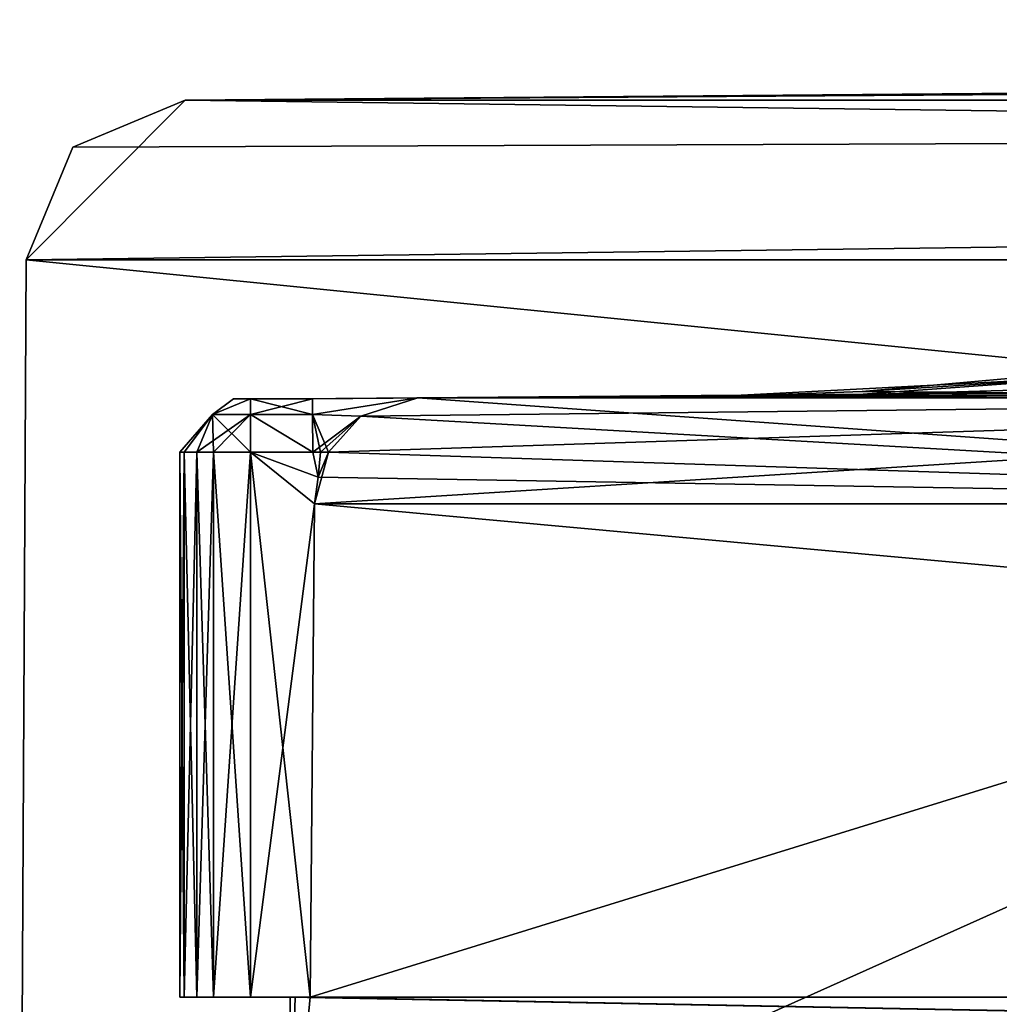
# Model space of a CAD drawing. Header units: inches. Extents: x 0.45 to 9.5, y -0.08 to 2.37.
# Tile 2 of 256: x 0.45 to 0.81, y 0.32 to 0.68. Entities that reach past the tile are written whole.
import ezdxf

# ---------------------------------------------------------------- set-up
doc = ezdxf.new("R2010")
doc.units = ezdxf.units.IN
doc.header["$LTSCALE"] = 86.857513
doc.header["$MEASUREMENT"] = 0
for name, color, linetype in [('5025', 7, 'CONTINUOUS'), ('5026', 7, 'CONTINUOUS'), ('5027', 7, 'CONTINUOUS'), ('5030', 7, 'CONTINUOUS'), ('5031', 7, 'CONTINUOUS'), ('5032', 7, 'CONTINUOUS'), ('5074', 7, 'CONTINUOUS'), ('5079', 7, 'CONTINUOUS'), ('5081', 7, 'CONTINUOUS'), ('5082', 7, 'CONTINUOUS'), ('5083', 7, 'CONTINUOUS'), ('5084', 7, 'CONTINUOUS'), ('5085', 7, 'CONTINUOUS'), ('5086', 7, 'CONTINUOUS'), ('5087', 7, 'CONTINUOUS'), ('5088', 7, 'CONTINUOUS'), ('5089', 7, 'CONTINUOUS'), ('5090', 7, 'CONTINUOUS'), ('5091', 7, 'CONTINUOUS'), ('5092', 7, 'CONTINUOUS'), ('5127', 7, 'CONTINUOUS'), ('5128', 7, 'CONTINUOUS'), ('5129', 7, 'CONTINUOUS'), ('5130', 7, 'CONTINUOUS'), ('5131', 7, 'CONTINUOUS'), ('5134', 7, 'CONTINUOUS'), ('5188', 7, 'CONTINUOUS'), ('5192', 7, 'CONTINUOUS')]:
    doc.layers.add(name, color=color, linetype=linetype)

msp = doc.modelspace()

# ---------------------------------------------------------------- linework, layer by layer
at = {"layer": '5025', "linetype": 'CONTINUOUS'}
for points in [[(0.50875, 0.65134, -4.42756), (0.50875, 0.65134, -4.42469), (4.17144, 0.68091, -4.42756), (0.50875, 0.65134, -4.42756)], [(4.17144, 0.68091, -4.42756), (0.50875, 0.65134, -4.42469), (4.97477, 0.68091, -3.62375), (4.17144, 0.68091, -4.42756)], [(4.97477, 0.68091, -3.62375), (0.50875, 0.65134, -4.42469), (4.97669, 0.65134, 0.03895), (4.97477, 0.68091, -3.62375)]]:
    msp.add_3dface(points, dxfattribs=at)
at = {"layer": '5026', "linetype": 'CONTINUOUS'}
for points in [[(0.50875, 0.65134, -4.42469), (0.50875, 0.65134, -4.42756), (0.45017, 0.59259, -4.42465), (0.50875, 0.65134, -4.42469)], [(4.97671, 0.59259, 0.09753), (0.50875, 0.65134, -4.42469), (0.45017, 0.59259, -4.42465), (4.97671, 0.59259, 0.09753)], [(0.45017, 0.59259, -4.42465), (0.50875, 0.65134, -4.42756), (0.46741, 0.63398, -4.42756), (0.45017, 0.59259, -4.42465)], [(4.97669, 0.65134, 0.03895), (0.50875, 0.65134, -4.42469), (4.97671, 0.59259, 0.09753), (4.97669, 0.65134, 0.03895)], [(0.45017, 0.59259, -4.42756), (0.45017, 0.59259, -4.42465), (0.46741, 0.63398, -4.42756), (0.45017, 0.59259, -4.42756)]]:
    msp.add_3dface(points, dxfattribs=at)
at = {"layer": '5027', "linetype": 'CONTINUOUS'}
for points in [[(0.45017, 0.59259, -4.42756), (0.4478, 0.14026, -4.42756), (4.97526, 0.14026, 0.0999), (0.45017, 0.59259, -4.42756)], [(4.97671, 0.59259, 0.09753), (0.45017, 0.59259, -4.42465), (4.97526, 0.14026, 0.0999), (4.97671, 0.59259, 0.09753)], [(0.45017, 0.59259, -4.42465), (0.45017, 0.59259, -4.42756), (4.97526, 0.14026, 0.0999), (0.45017, 0.59259, -4.42465)]]:
    msp.add_3dface(points, dxfattribs=at)
at = {"layer": '5030', "linetype": 'CONTINUOUS'}
for points in [[(0.4478, 0.14026, -4.42756), (0.45017, 0.59259, -4.42756), (4.9738, 0.59259, -8.95265), (0.4478, 0.14026, -4.42756)], [(4.97526, 0.14026, -8.95501), (0.4478, 0.14026, -4.42756), (4.9738, 0.59259, -8.95265), (4.97526, 0.14026, -8.95501)]]:
    msp.add_3dface(points, dxfattribs=at)
at = {"layer": '5031', "linetype": 'CONTINUOUS'}
for points in [[(0.45017, 0.59259, -4.42756), (0.46741, 0.63398, -4.42756), (4.97382, 0.65134, -8.89407), (0.45017, 0.59259, -4.42756)], [(4.9738, 0.59259, -8.95265), (0.45017, 0.59259, -4.42756), (4.97382, 0.65134, -8.89407), (4.9738, 0.59259, -8.95265)], [(0.46741, 0.63398, -4.42756), (0.50875, 0.65134, -4.42756), (4.97382, 0.65134, -8.89407), (0.46741, 0.63398, -4.42756)]]:
    msp.add_3dface(points, dxfattribs=at)
at = {"layer": '5032', "linetype": 'CONTINUOUS'}
for points in [[(0.50875, 0.65134, -4.42756), (4.17144, 0.68091, -4.42756), (4.40739, 0.68091, -4.99646), (0.50875, 0.65134, -4.42756)], [(4.97382, 0.65134, -8.89407), (0.50875, 0.65134, -4.42756), (4.40739, 0.68091, -4.99646), (4.97382, 0.65134, -8.89407)]]:
    msp.add_3dface(points, dxfattribs=at)
at = {"layer": '5074', "linetype": 'CONTINUOUS'}
for points in [[(1.05725, 0.54553, -4.42756), (0.54925, 0.54142, -4.42756), (0.55082, 0.54142, -4.54571), (1.05725, 0.54553, -4.42756)], [(1.05973, 0.54553, -4.56712), (1.05787, 0.54553, -4.49735), (0.55082, 0.54142, -4.54571), (1.05973, 0.54553, -4.56712)], [(0.55556, 0.54142, -4.66378), (1.05973, 0.54553, -4.56712), (0.55082, 0.54142, -4.54571), (0.55556, 0.54142, -4.66378)], [(1.05787, 0.54553, -4.49735), (1.05725, 0.54553, -4.42756), (0.55082, 0.54142, -4.54571), (1.05787, 0.54553, -4.49735)], [(0.59432, 0.54174, -4.66379), (1.05973, 0.54553, -4.56712), (0.55556, 0.54142, -4.66378), (0.59432, 0.54174, -4.66379)], [(1.05973, 0.54553, -4.56712), (0.59432, 0.54174, -4.66379), (0.7548, 0.54291, -4.8596), (1.05973, 0.54553, -4.56712)], [(0.7548, 0.54291, -4.8596), (0.59432, 0.54174, -4.66379), (0.69694, 0.54194, -5.27857), (0.7548, 0.54291, -4.8596)], [(0.59432, 0.54174, -4.66379), (1.17575, 0.54174, -6.62121), (0.69694, 0.54194, -5.27857), (0.59432, 0.54174, -4.66379)], [(0.69694, 0.54194, -5.27857), (1.17575, 0.54174, -6.62121), (0.91048, 0.54291, -5.64329), (0.69694, 0.54194, -5.27857)]]:
    msp.add_3dface(points, dxfattribs=at)
at = {"layer": '5079', "linetype": 'CONTINUOUS'}
for points in [[(1.05725, 0.54553, -4.42756), (1.07082, 0.54553, -4.10171), (0.54925, 0.54142, -4.42756), (1.05725, 0.54553, -4.42756)], [(0.54925, 0.54142, -4.42756), (1.07082, 0.54553, -4.10171), (0.55082, 0.54142, -4.3094), (0.54925, 0.54142, -4.42756)], [(0.55082, 0.54142, -4.3094), (1.07082, 0.54553, -4.10171), (0.59432, 0.54174, -4.19133), (0.55082, 0.54142, -4.3094)], [(1.07082, 0.54553, -4.10171), (1.11144, 0.54553, -3.77815), (0.59432, 0.54174, -4.19133), (1.07082, 0.54553, -4.10171)], [(0.59432, 0.54174, -4.19133), (1.11144, 0.54553, -3.77815), (0.84721, 0.54291, -3.4481), (0.59432, 0.54174, -4.19133)], [(0.55556, 0.54142, -4.19133), (0.55082, 0.54142, -4.3094), (0.59432, 0.54174, -4.19133), (0.55556, 0.54142, -4.19133)], [(0.84462, 0.54194, -3.0254), (0.59432, 0.54174, -4.19133), (0.84721, 0.54291, -3.4481), (0.84462, 0.54194, -3.0254)], [(1.17575, 0.54174, -2.23391), (0.59432, 0.54174, -4.19133), (0.84462, 0.54194, -3.0254), (1.17575, 0.54174, -2.23391)]]:
    msp.add_3dface(points, dxfattribs=at)
at = {"layer": '5081', "linetype": 'CONTINUOUS'}
for points in [[(0.54925, 0.54142, -4.42756), (0.55082, 0.54142, -4.3094), (0.52644, 0.54142, -4.42756), (0.54925, 0.54142, -4.42756)], [(0.53271, 0.54142, -4.66378), (0.54925, 0.54142, -4.42756), (0.52644, 0.54142, -4.42756), (0.53271, 0.54142, -4.66378)], [(0.55082, 0.54142, -4.3094), (0.53271, 0.54142, -4.19134), (0.52644, 0.54142, -4.42756), (0.55082, 0.54142, -4.3094)], [(0.55082, 0.54142, -4.54571), (0.54925, 0.54142, -4.42756), (0.53271, 0.54142, -4.66378), (0.55082, 0.54142, -4.54571)], [(0.55082, 0.54142, -4.3094), (0.55556, 0.54142, -4.19133), (0.53271, 0.54142, -4.19134), (0.55082, 0.54142, -4.3094)], [(0.55556, 0.54142, -4.66378), (0.55082, 0.54142, -4.54571), (0.53271, 0.54142, -4.66378), (0.55556, 0.54142, -4.66378)]]:
    msp.add_3dface(points, dxfattribs=at)
at = {"layer": '5082', "linetype": 'CONTINUOUS'}
for points in [[(0.55556, 0.54142, -4.19133), (0.55554, 0.53568, -4.17744), (0.53271, 0.54142, -4.19134), (0.55556, 0.54142, -4.19133)], [(0.53271, 0.54142, -4.19134), (0.55554, 0.53568, -4.17744), (0.53271, 0.53565, -4.17742), (0.53271, 0.54142, -4.19134)], [(0.55554, 0.53568, -4.17744), (0.55564, 0.52174, -4.17165), (0.53271, 0.53565, -4.17742), (0.55554, 0.53568, -4.17744)], [(0.53271, 0.53565, -4.17742), (0.55564, 0.52174, -4.17165), (0.53271, 0.52173, -4.17165), (0.53271, 0.53565, -4.17742)]]:
    msp.add_3dface(points, dxfattribs=at)
at = {"layer": '5083', "linetype": 'CONTINUOUS'}
for points in [[(0.53271, 0.54142, -4.19134), (0.53271, 0.53565, -4.17742), (0.51881, 0.53565, -4.1906), (0.53271, 0.54142, -4.19134)], [(0.51306, 0.52173, -4.19029), (0.51881, 0.53565, -4.1906), (0.51917, 0.52173, -4.17705), (0.51306, 0.52173, -4.19029)], [(0.53271, 0.53565, -4.17742), (0.53271, 0.52173, -4.17165), (0.51881, 0.53565, -4.1906), (0.53271, 0.53565, -4.17742)], [(0.51881, 0.53565, -4.1906), (0.53271, 0.52173, -4.17165), (0.51917, 0.52173, -4.17705), (0.51881, 0.53565, -4.1906)]]:
    msp.add_3dface(points, dxfattribs=at)
at = {"layer": '5084', "linetype": 'CONTINUOUS'}
for points in [[(0.51919, 0.32126, -4.17707), (0.51306, 0.32126, -4.19029), (0.51917, 0.52173, -4.17705), (0.51919, 0.32126, -4.17707)], [(0.51306, 0.32126, -4.19029), (0.51306, 0.52173, -4.19029), (0.51917, 0.52173, -4.17705), (0.51306, 0.32126, -4.19029)], [(0.53271, 0.52173, -4.17165), (0.51919, 0.32126, -4.17707), (0.51917, 0.52173, -4.17705), (0.53271, 0.52173, -4.17165)], [(0.53271, 0.52173, -4.17165), (0.53271, 0.32126, -4.17165), (0.51919, 0.32126, -4.17707), (0.53271, 0.52173, -4.17165)]]:
    msp.add_3dface(points, dxfattribs=at)
at = {"layer": '5085', "linetype": 'CONTINUOUS'}
for points in [[(0.50833, 0.32126, -4.30888), (0.50675, 0.32126, -4.42756), (0.50833, 0.52173, -4.30888), (0.50833, 0.32126, -4.30888)], [(0.50675, 0.32126, -4.42756), (0.50833, 0.32126, -4.54623), (0.50675, 0.52173, -4.42756), (0.50675, 0.32126, -4.42756)], [(0.50675, 0.32126, -4.42756), (0.50675, 0.52173, -4.42756), (0.50833, 0.52173, -4.30888), (0.50675, 0.32126, -4.42756)], [(0.50833, 0.32126, -4.54623), (0.50833, 0.52173, -4.54623), (0.50675, 0.52173, -4.42756), (0.50833, 0.32126, -4.54623)], [(0.50833, 0.32126, -4.54623), (0.51306, 0.32126, -4.66482), (0.50833, 0.52173, -4.54623), (0.50833, 0.32126, -4.54623)], [(0.51306, 0.32126, -4.66482), (0.51306, 0.52173, -4.66482), (0.50833, 0.52173, -4.54623), (0.51306, 0.32126, -4.66482)], [(0.51306, 0.32126, -4.19029), (0.50833, 0.32126, -4.30888), (0.51306, 0.52173, -4.19029), (0.51306, 0.32126, -4.19029)], [(0.50833, 0.32126, -4.30888), (0.50833, 0.52173, -4.30888), (0.51306, 0.52173, -4.19029), (0.50833, 0.32126, -4.30888)]]:
    msp.add_3dface(points, dxfattribs=at)
at = {"layer": '5086', "linetype": 'CONTINUOUS'}
for points in [[(0.52644, 0.54142, -4.42756), (0.53271, 0.54142, -4.19134), (0.51881, 0.53565, -4.1906), (0.52644, 0.54142, -4.42756)], [(0.53271, 0.54142, -4.66378), (0.52644, 0.54142, -4.42756), (0.51881, 0.53565, -4.1906), (0.53271, 0.54142, -4.66378)], [(0.51881, 0.53565, -4.66452), (0.53271, 0.54142, -4.66378), (0.51881, 0.53565, -4.1906), (0.51881, 0.53565, -4.66452)], [(0.50833, 0.52173, -4.54623), (0.51881, 0.53565, -4.66452), (0.50675, 0.52173, -4.42756), (0.50833, 0.52173, -4.54623)], [(0.50675, 0.52173, -4.42756), (0.51881, 0.53565, -4.66452), (0.50833, 0.52173, -4.30888), (0.50675, 0.52173, -4.42756)], [(0.51306, 0.52173, -4.66482), (0.51881, 0.53565, -4.66452), (0.50833, 0.52173, -4.54623), (0.51306, 0.52173, -4.66482)], [(0.50833, 0.52173, -4.30888), (0.51881, 0.53565, -4.66452), (0.51306, 0.52173, -4.19029), (0.50833, 0.52173, -4.30888)], [(0.51306, 0.52173, -4.19029), (0.51881, 0.53565, -4.66452), (0.51881, 0.53565, -4.1906), (0.51306, 0.52173, -4.19029)]]:
    msp.add_3dface(points, dxfattribs=at)
at = {"layer": '5087', "linetype": 'CONTINUOUS'}
for points in [[(0.53271, 0.53565, -4.6777), (0.53271, 0.54142, -4.66378), (0.51881, 0.53565, -4.66452), (0.53271, 0.53565, -4.6777)], [(0.53271, 0.53565, -4.6777), (0.51306, 0.52173, -4.66482), (0.51917, 0.52173, -4.67806), (0.53271, 0.53565, -4.6777)], [(0.51306, 0.52173, -4.66482), (0.53271, 0.53565, -4.6777), (0.51881, 0.53565, -4.66452), (0.51306, 0.52173, -4.66482)], [(0.53271, 0.52173, -4.68346), (0.53271, 0.53565, -4.6777), (0.51917, 0.52173, -4.67806), (0.53271, 0.52173, -4.68346)]]:
    msp.add_3dface(points, dxfattribs=at)
at = {"layer": '5088', "linetype": 'CONTINUOUS'}
for points in [[(0.51306, 0.32126, -4.66482), (0.51918, 0.32126, -4.67805), (0.51306, 0.52173, -4.66482), (0.51306, 0.32126, -4.66482)], [(0.51306, 0.52173, -4.66482), (0.51918, 0.32126, -4.67805), (0.51917, 0.52173, -4.67806), (0.51306, 0.52173, -4.66482)], [(0.53271, 0.32126, -4.68346), (0.53271, 0.52173, -4.68346), (0.51917, 0.52173, -4.67806), (0.53271, 0.32126, -4.68346)], [(0.51918, 0.32126, -4.67805), (0.53271, 0.32126, -4.68346), (0.51917, 0.52173, -4.67806), (0.51918, 0.32126, -4.67805)]]:
    msp.add_3dface(points, dxfattribs=at)
at = {"layer": '5089', "linetype": 'CONTINUOUS'}
for points in [[(0.55564, 0.52174, -4.68346), (0.53271, 0.52173, -4.68346), (0.55766, 0.51258, -4.68346), (0.55564, 0.52174, -4.68346)], [(0.55766, 0.51258, -4.68346), (0.53271, 0.52173, -4.68346), (0.55631, 0.50271, -4.68346), (0.55766, 0.51258, -4.68346)], [(0.55631, 0.50271, -4.68346), (0.53271, 0.52173, -4.68346), (0.53271, 0.32126, -4.68346), (0.55631, 0.50271, -4.68346)], [(0.55564, 0.52174, -4.68346), (0.55766, 0.51258, -4.68346), (0.55855, 0.52176, -4.68346), (0.55564, 0.52174, -4.68346)], [(0.56144, 0.52179, -4.68346), (0.55855, 0.52176, -4.68346), (0.55766, 0.51258, -4.68346), (0.56144, 0.52179, -4.68346)], [(0.55473, 0.32126, -4.68346), (0.55631, 0.50271, -4.68346), (0.53271, 0.32126, -4.68346), (0.55473, 0.32126, -4.68346)]]:
    msp.add_3dface(points, dxfattribs=at)
at = {"layer": '5090', "linetype": 'CONTINUOUS'}
for points in [[(0.55556, 0.54142, -4.66378), (0.53271, 0.54142, -4.66378), (0.53271, 0.53565, -4.6777), (0.55556, 0.54142, -4.66378)], [(0.55561, 0.53566, -4.6777), (0.55556, 0.54142, -4.66378), (0.53271, 0.53565, -4.6777), (0.55561, 0.53566, -4.6777)], [(0.55564, 0.52174, -4.68346), (0.55561, 0.53566, -4.6777), (0.53271, 0.53565, -4.6777), (0.55564, 0.52174, -4.68346)], [(0.53271, 0.52173, -4.68346), (0.55564, 0.52174, -4.68346), (0.53271, 0.53565, -4.6777), (0.53271, 0.52173, -4.68346)]]:
    msp.add_3dface(points, dxfattribs=at)
at = {"layer": '5091', "linetype": 'CONTINUOUS'}
for points in [[(0.59432, 0.54174, -4.66379), (0.55556, 0.54142, -4.66378), (0.55561, 0.53566, -4.6777), (0.59432, 0.54174, -4.66379)], [(0.59432, 0.54174, -4.66379), (0.55561, 0.53566, -4.6777), (0.57342, 0.53502, -4.67844), (0.59432, 0.54174, -4.66379)], [(0.55561, 0.53566, -4.6777), (0.55564, 0.52174, -4.68346), (0.57342, 0.53502, -4.67844), (0.55561, 0.53566, -4.6777)], [(0.57342, 0.53502, -4.67844), (0.55564, 0.52174, -4.68346), (0.55855, 0.52176, -4.68346), (0.57342, 0.53502, -4.67844)], [(0.56144, 0.52179, -4.68346), (0.57342, 0.53502, -4.67844), (0.55855, 0.52176, -4.68346), (0.56144, 0.52179, -4.68346)]]:
    msp.add_3dface(points, dxfattribs=at)
at = {"layer": '5092', "linetype": 'CONTINUOUS'}
for points in [[(0.59432, 0.54174, -4.66379), (0.57342, 0.53502, -4.67844), (1.14193, 0.50271, -6.64073), (0.59432, 0.54174, -4.66379)], [(1.17575, 0.54174, -6.62121), (0.59432, 0.54174, -4.66379), (1.14193, 0.50271, -6.64073), (1.17575, 0.54174, -6.62121)], [(0.57342, 0.53502, -4.67844), (0.56144, 0.52179, -4.68346), (1.14193, 0.50271, -6.64073), (0.57342, 0.53502, -4.67844)], [(0.56144, 0.52179, -4.68346), (0.55766, 0.51258, -4.68346), (1.14193, 0.50271, -6.64073), (0.56144, 0.52179, -4.68346)], [(0.55766, 0.51258, -4.68346), (0.55631, 0.50271, -4.68346), (1.14193, 0.50271, -6.64073), (0.55766, 0.51258, -4.68346)]]:
    msp.add_3dface(points, dxfattribs=at)
at = {"layer": '5127', "linetype": 'CONTINUOUS'}
for points in [[(0.56144, 0.52179, -4.17165), (1.17575, 0.54174, -2.23391), (0.55631, 0.50271, -4.17165), (0.56144, 0.52179, -4.17165)], [(0.55631, 0.50271, -4.17165), (1.17575, 0.54174, -2.23391), (1.14193, 0.50271, -2.21439), (0.55631, 0.50271, -4.17165)], [(0.57342, 0.53502, -4.17667), (1.17575, 0.54174, -2.23391), (0.56144, 0.52179, -4.17165), (0.57342, 0.53502, -4.17667)], [(0.59432, 0.54174, -4.19133), (1.17575, 0.54174, -2.23391), (0.57342, 0.53502, -4.17667), (0.59432, 0.54174, -4.19133)], [(0.55766, 0.51258, -4.17165), (0.56144, 0.52179, -4.17165), (0.55631, 0.50271, -4.17165), (0.55766, 0.51258, -4.17165)]]:
    msp.add_3dface(points, dxfattribs=at)
at = {"layer": '5128', "linetype": 'CONTINUOUS'}
for points in [[(0.55556, 0.54142, -4.19133), (0.59432, 0.54174, -4.19133), (0.55554, 0.53568, -4.17744), (0.55556, 0.54142, -4.19133)], [(0.59432, 0.54174, -4.19133), (0.57342, 0.53502, -4.17667), (0.55554, 0.53568, -4.17744), (0.59432, 0.54174, -4.19133)], [(0.57342, 0.53502, -4.17667), (0.56144, 0.52179, -4.17165), (0.55554, 0.53568, -4.17744), (0.57342, 0.53502, -4.17667)], [(0.55554, 0.53568, -4.17744), (0.56144, 0.52179, -4.17165), (0.55854, 0.52176, -4.17165), (0.55554, 0.53568, -4.17744)], [(0.55564, 0.52174, -4.17165), (0.55554, 0.53568, -4.17744), (0.55854, 0.52176, -4.17165), (0.55564, 0.52174, -4.17165)]]:
    msp.add_3dface(points, dxfattribs=at)
at = {"layer": '5129', "linetype": 'CONTINUOUS'}
for points in [[(0.55564, 0.52174, -4.17165), (0.55766, 0.51258, -4.17165), (0.53271, 0.52173, -4.17165), (0.55564, 0.52174, -4.17165)], [(0.55766, 0.51258, -4.17165), (0.55631, 0.50271, -4.17165), (0.53271, 0.52173, -4.17165), (0.55766, 0.51258, -4.17165)], [(0.53271, 0.52173, -4.17165), (0.55631, 0.50271, -4.17165), (0.55473, 0.32126, -4.17165), (0.53271, 0.52173, -4.17165)], [(0.53271, 0.52173, -4.17165), (0.55473, 0.32126, -4.17165), (0.53271, 0.32126, -4.17165), (0.53271, 0.52173, -4.17165)], [(0.55766, 0.51258, -4.17165), (0.55564, 0.52174, -4.17165), (0.55854, 0.52176, -4.17165), (0.55766, 0.51258, -4.17165)], [(0.56144, 0.52179, -4.17165), (0.55766, 0.51258, -4.17165), (0.55854, 0.52176, -4.17165), (0.56144, 0.52179, -4.17165)]]:
    msp.add_3dface(points, dxfattribs=at)
at = {"layer": '5130', "linetype": 'CONTINUOUS'}
for points in [[(0.54733, 0.32126, -4.42756), (0.54918, 0.32126, -4.55557), (0.50675, 0.32126, -4.42756), (0.54733, 0.32126, -4.42756)], [(0.50833, 0.32126, -4.30888), (0.54733, 0.32126, -4.42756), (0.50675, 0.32126, -4.42756), (0.50833, 0.32126, -4.30888)], [(0.50675, 0.32126, -4.42756), (0.54918, 0.32126, -4.55557), (0.50833, 0.32126, -4.54623), (0.50675, 0.32126, -4.42756)], [(0.54918, 0.32126, -4.29955), (0.54733, 0.32126, -4.42756), (0.50833, 0.32126, -4.30888), (0.54918, 0.32126, -4.29955)], [(0.51306, 0.32126, -4.19029), (0.54918, 0.32126, -4.29955), (0.50833, 0.32126, -4.30888), (0.51306, 0.32126, -4.19029)], [(0.54918, 0.32126, -4.55557), (0.51306, 0.32126, -4.66482), (0.50833, 0.32126, -4.54623), (0.54918, 0.32126, -4.55557)], [(0.54918, 0.32126, -4.55557), (0.55473, 0.32126, -4.68346), (0.51306, 0.32126, -4.66482), (0.54918, 0.32126, -4.55557)], [(0.51306, 0.32126, -4.66482), (0.55473, 0.32126, -4.68346), (0.51918, 0.32126, -4.67805), (0.51306, 0.32126, -4.66482)], [(0.51919, 0.32126, -4.17707), (0.54918, 0.32126, -4.29955), (0.51306, 0.32126, -4.19029), (0.51919, 0.32126, -4.17707)], [(0.55473, 0.32126, -4.68346), (0.53271, 0.32126, -4.68346), (0.51918, 0.32126, -4.67805), (0.55473, 0.32126, -4.68346)], [(0.53271, 0.32126, -4.17165), (0.54918, 0.32126, -4.29955), (0.51919, 0.32126, -4.17707), (0.53271, 0.32126, -4.17165)], [(0.55473, 0.32126, -4.17165), (0.54918, 0.32126, -4.29955), (0.53271, 0.32126, -4.17165), (0.55473, 0.32126, -4.17165)]]:
    msp.add_3dface(points, dxfattribs=at)
at = {"layer": '5131', "linetype": 'CONTINUOUS'}
for points in [[(0.55631, 0.50271, -4.68346), (0.55473, 0.32126, -4.68346), (2.54337, 0.32126, -8.1279), (0.55631, 0.50271, -4.68346)], [(1.14193, 0.50271, -6.64073), (0.55631, 0.50271, -4.68346), (2.54337, 0.32126, -8.1279), (1.14193, 0.50271, -6.64073)], [(0.54733, 0.32126, -4.42756), (0.54658, 0.2358, -4.42756), (4.9738, 0.2358, -8.85624), (0.54733, 0.32126, -4.42756)], [(0.54733, 0.32126, -4.42756), (4.9738, 0.2358, -8.85624), (0.54918, 0.32126, -4.55557), (0.54733, 0.32126, -4.42756)], [(4.9738, 0.2358, -8.85624), (0.55473, 0.32126, -4.68346), (0.54918, 0.32126, -4.55557), (4.9738, 0.2358, -8.85624)], [(0.55473, 0.32126, -4.68346), (4.9738, 0.2358, -8.85624), (2.54337, 0.32126, -8.1279), (0.55473, 0.32126, -4.68346)]]:
    msp.add_3dface(points, dxfattribs=at)
at = {"layer": '5134', "linetype": 'CONTINUOUS'}
for points in [[(2.54416, 0.50271, -0.72859), (2.54337, 0.32126, -0.72722), (0.54658, 0.2358, -4.42465), (2.54416, 0.50271, -0.72859)], [(1.14193, 0.50271, -2.21439), (2.54416, 0.50271, -0.72859), (0.54658, 0.2358, -4.42465), (1.14193, 0.50271, -2.21439)], [(1.14193, 0.50271, -2.21439), (0.54658, 0.2358, -4.42465), (0.55473, 0.32126, -4.17165), (1.14193, 0.50271, -2.21439)], [(0.55631, 0.50271, -4.17165), (1.14193, 0.50271, -2.21439), (0.55473, 0.32126, -4.17165), (0.55631, 0.50271, -4.17165)], [(0.54658, 0.2358, -4.42465), (2.54337, 0.32126, -0.72722), (2.76129, 0.32126, -0.59286), (0.54658, 0.2358, -4.42465)], [(4.97671, 0.2358, 0.00112), (0.54658, 0.2358, -4.42465), (2.98661, 0.32126, -0.47131), (4.97671, 0.2358, 0.00112)], [(2.98661, 0.32126, -0.47131), (0.54658, 0.2358, -4.42465), (2.76129, 0.32126, -0.59286), (2.98661, 0.32126, -0.47131)], [(0.55473, 0.32126, -4.17165), (0.54658, 0.2358, -4.42465), (0.54918, 0.32126, -4.29955), (0.55473, 0.32126, -4.17165)], [(0.54918, 0.32126, -4.29955), (0.54658, 0.2358, -4.42465), (0.54658, 0.2358, -4.42756), (0.54918, 0.32126, -4.29955)], [(0.54733, 0.32126, -4.42756), (0.54918, 0.32126, -4.29955), (0.54658, 0.2358, -4.42756), (0.54733, 0.32126, -4.42756)]]:
    msp.add_3dface(points, dxfattribs=at)
at = {"layer": '5188', "linetype": 'CONTINUOUS'}
for points in [[(1.06684, 0.55201, -4.70232), (1.06272, 0.54718, -4.63479), (0.7548, 0.54291, -4.8596), (1.06684, 0.55201, -4.70232)], [(1.06684, 0.55201, -4.70232), (0.7548, 0.54291, -4.8596), (0.85477, 0.55017, -4.93758), (1.06684, 0.55201, -4.70232)], [(0.7548, 0.54291, -4.8596), (0.69694, 0.54194, -5.27857), (0.85477, 0.55017, -4.93758), (0.7548, 0.54291, -4.8596)], [(0.85477, 0.55017, -4.93758), (0.69694, 0.54194, -5.27857), (0.75791, 0.54408, -5.26644), (0.85477, 0.55017, -4.93758)], [(1.06272, 0.54718, -4.63479), (1.05973, 0.54553, -4.56712), (0.7548, 0.54291, -4.8596), (1.06272, 0.54718, -4.63479)], [(0.81867, 0.54949, -5.25436), (0.85477, 0.55017, -4.93758), (0.75791, 0.54408, -5.26644), (0.81867, 0.54949, -5.25436)]]:
    msp.add_3dface(points, dxfattribs=at)
at = {"layer": '5192', "linetype": 'CONTINUOUS'}
for points in [[(0.91048, 0.54291, -5.64329), (0.81867, 0.54949, -5.25436), (0.75791, 0.54408, -5.26644), (0.91048, 0.54291, -5.64329)], [(0.69694, 0.54194, -5.27857), (0.91048, 0.54291, -5.64329), (0.75791, 0.54408, -5.26644), (0.69694, 0.54194, -5.27857)]]:
    msp.add_3dface(points, dxfattribs=at)

doc.saveas('drawing.dxf')
